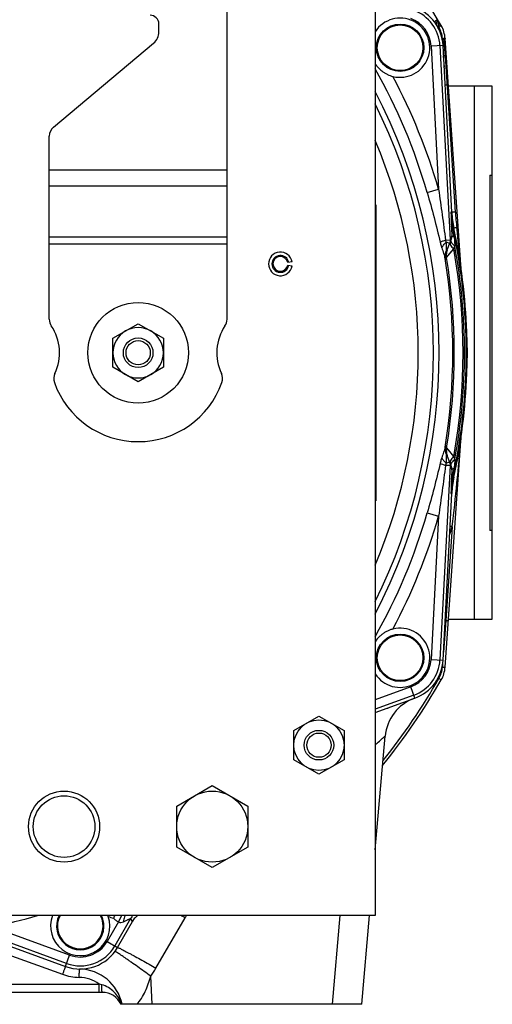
# Model space of a CAD drawing. Extents: x -3094 to 1181, y 8 to 2279.
# Tile 2 of 72: x -2835 to -2675, y 940 to 1272. Entities that reach past the tile are written whole.
import ezdxf

# ---------------------------------------------------------------- set-up
doc = ezdxf.new("R2010")
doc.units = 0
doc.header["$LTSCALE"] = 65.395
doc.layers.get('0').update_dxf_attribs({"linetype": 'CONTINUOUS'})

msp = doc.modelspace()

# ---------------------------------------------------------------- linework, layer by layer
at = {"color": 6, "linetype": 'CONTINUOUS'}
for p, q in [((-2714.59, 1349.7), (-2714.59, 969.7)), ((-2764.59, 1171), (-2764.59, 1277.7)), ((-2787.59, 1268.08), (-2787.59, 1270.7)), ((-2823.16, 1235.9), (-2789.38, 1264.25)), ((-2685.56, 1187.85), (-2691.01, 1265.87)), ((-2714.19, 1262.78), (-2714.19, 1262.7)), ((-2698.19, 1262.61), (-2698.19, 1262.7)), ((-2824.59, 1171), (-2824.59, 1232.83)), ((-2688.76, 1207.22), (-2688.76, 1207.23)), ((-2690.62, 1193.51), (-2688.99, 1197.99)), ((-2803.09, 1164.6), (-2794.59, 1169.51)), ((-2794.59, 1169.51), (-2786.09, 1164.6)), ((-2803.09, 1154.79), (-2803.09, 1164.6)), ((-2786.09, 1164.6), (-2786.09, 1154.79)), ((-2683.59, 1159.7), (-2683.47, 1159.7)), ((-2794.59, 1149.88), (-2803.09, 1154.79)), ((-2786.09, 1154.79), (-2794.59, 1149.88)), ((-2691.01, 1053.52), (-2685.56, 1131.58)), ((-2688.99, 1121.41), (-2690.62, 1125.88)), ((-2688.76, 1112.17), (-2688.76, 1112.17)), ((-2714.19, 1056.78), (-2714.19, 1056.7)), ((-2698.19, 1056.61), (-2698.19, 1056.7)), ((-2710.4, 1039.73), (-2710.42, 1039.5)), ((-2742.09, 1032.1), (-2733.59, 1037.01)), ((-2733.59, 1037.01), (-2725.09, 1032.1)), ((-2742.09, 1022.29), (-2742.09, 1032.1)), ((-2725.09, 1032.1), (-2725.09, 1022.29)), ((-2714.59, 991.85), (-2711.23, 1030.21)), ((-2733.59, 1017.38), (-2742.09, 1022.29)), ((-2725.09, 1022.29), (-2733.59, 1017.38)), ((-2781.59, 1006.63), (-2769.59, 1013.55)), ((-2769.59, 1013.55), (-2757.59, 1006.63)), ((-2781.59, 992.77), (-2781.59, 1006.63)), ((-2757.59, 1006.63), (-2757.59, 992.77)), ((-2769.59, 985.84), (-2781.59, 992.77)), ((-2757.59, 992.77), (-2769.59, 985.84)), ((-2714.59, 969.7), (-3054.59, 969.7)), ((-2796.52, 967.76), (-2796.58, 967.66)), ((-2719.15, 939.7), (-2716.53, 969.7)), ((-2822.13, 966.21), (-2822.13, 966.12)), ((-2806.13, 966.04), (-2806.13, 966.12)), ((-2806.7, 943.7), (-2962.39, 943.7)), ((-2719.15, 939.7), (-2800.38, 939.7))]:
    msp.add_line(p, q, dxfattribs=at)
at = {"color": 2, "linetype": 'CONTINUOUS'}
for p, q in [((-2693.61, 1271.88), (-2693.59, 1271.77)), ((-2693.43, 1271.87), (-2693.3, 1270)), ((-2692.32, 1270.15), (-2692.79, 1269.88)), ((-2688.76, 1207.23), (-2691.71, 1263.46)), ((-2691.25, 1256.17), (-2691.33, 1256.14)), ((-2714.39, 1209.7), (-2714.39, 1109.7)), ((-2688.46, 1201.67), (-2688.33, 1201.7)), ((-2742.65, 1190.39), (-2744.13, 1190.13)), ((-2744.13, 1189.26), (-2742.65, 1189)), ((-2683.47, 1159.7), (-2683.71, 1166.71)), ((-2683.71, 1152.68), (-2683.47, 1159.7)), ((-2688.33, 1117.7), (-2688.46, 1117.73)), ((-2691.71, 1055.94), (-2688.76, 1112.17)), ((-2714.59, 1038.21), (-2701.23, 1043.07)), ((-2801.58, 958.87), (-2796.05, 968.44)), ((-2801.26, 967.52), (-2800.06, 969.7)), ((-2837.54, 959.21), (-2819.09, 952.5)), ((-2814.48, 948.78), (-2814.42, 951.44)), ((-2814.44, 950.47), (-2814.43, 951.26)), ((-2814.42, 951.44), (-2814.42, 951.62)), ((-2814.42, 951.62), (-2814.42, 951.62)), ((-2814.45, 950.13), (-2814.44, 950.47))]:
    msp.add_line(p, q, dxfattribs=at)
at = {"color": 9, "linetype": 'CONTINUOUS'}
for p, q in [((-2691.71, 1263.46), (-2695.75, 1263.24)), ((-2692.76, 1263.4), (-2689.32, 1197.78)), ((-2691.86, 1264.88), (-2691.92, 1265.85)), ((-2695.75, 1263.24), (-2693.22, 1214.89)), ((-2691.25, 1256.17), (-2691.52, 1260.02)), ((-2687.55, 1207.21), (-2690.92, 1259.98)), ((-2681.09, 1069.7), (-2681.09, 1249.7)), ((-2824.59, 1221.43), (-2764.59, 1221.43)), ((-2764.59, 1215.93), (-2824.59, 1215.93)), ((-2697.06, 1213.78), (-2693.22, 1214.89)), ((-2688.76, 1207.22), (-2689.04, 1207.19)), ((-2688.33, 1201.7), (-2688.04, 1201.74)), ((-2824.59, 1198.86), (-2764.59, 1198.86)), ((-2690.85, 1197.7), (-2689.32, 1197.78)), ((-2689.49, 1196.6), (-2690.59, 1197)), ((-2688.76, 1199.32), (-2689.32, 1197.78)), ((-2764.59, 1196.36), (-2824.59, 1196.36)), ((-2690.54, 1191.84), (-2688.08, 1194.8)), ((-2689.51, 1193.08), (-2688.08, 1194.8)), ((-2690.52, 1191.86), (-2689.51, 1193.08)), ((-2685.55, 1187.74), (-2685.58, 1188.03)), ((-2685.63, 1130.72), (-2685.6, 1131.09)), ((-2685.6, 1131.09), (-2685.56, 1131.59)), ((-2690.54, 1127.56), (-2688.08, 1124.59)), ((-2690.47, 1127.47), (-2690.44, 1127.44)), ((-2690.3, 1127.27), (-2690.04, 1126.96)), ((-2689.32, 1121.61), (-2692.76, 1055.99)), ((-2689.32, 1121.61), (-2690.85, 1121.69)), ((-2689.49, 1122.79), (-2690.59, 1122.4)), ((-2689.32, 1121.61), (-2688.76, 1120.08)), ((-2688.04, 1117.66), (-2688.33, 1117.7)), ((-2689.04, 1112.21), (-2688.76, 1112.17)), ((-2697.06, 1105.61), (-2693.22, 1104.5)), ((-2693.22, 1104.5), (-2695.75, 1056.15)), ((-2688.61, 1100.92), (-2690.82, 1069.34)), ((-2690.82, 1069.34), (-2691.57, 1058.65)), ((-2691, 1069.43), (-2690.82, 1069.34)), ((-2695.75, 1056.15), (-2691.71, 1055.94)), ((-2691.86, 1054.51), (-2691.92, 1053.55)), ((-2692.32, 1049.24), (-2693.1, 1049.69)), ((-2702.61, 1046.88), (-2714.59, 1042.52)), ((-2701.59, 1044.06), (-2714.59, 1039.33)), ((-2701.23, 1043.07), (-2702.61, 1046.88)), ((-2801.26, 967.52), (-2805.08, 960.9)), ((-2797.15, 968.64), (-2802.49, 959.4)), ((-2797.15, 968.64), (-2796.58, 967.66)), ((-2796.48, 967.84), (-2796.58, 967.66)), ((-2788.59, 951.89), (-2778.77, 968.89)), ((-2726.54, 969.7), (-2729.16, 939.7)), ((-2818.73, 953.48), (-2852.38, 965.73)), ((-2817.71, 956.3), (-2843.88, 965.83)), ((-2805.08, 960.9), (-2801.58, 958.87)), ((-2838.56, 956.55), (-2820.12, 949.83)), ((-2819.09, 952.5), (-2817.71, 956.3)), ((-2789.86, 939.7), (-2790.35, 949.19)), ((-2961.35, 946.54), (-2807.73, 946.54)), ((-2807.73, 943.7), (-2807.73, 946.54))]:
    msp.add_line(p, q, dxfattribs=at)
at = {"color": 7, "linetype": 'CONTINUOUS'}
for p, q in [((-2675.09, 1249.7), (-2689.88, 1249.7)), ((-2675.09, 1069.7), (-2675.09, 1249.7)), ((-2675.89, 1219.7), (-2675.09, 1219.7)), ((-2675.89, 1219.7), (-2675.89, 1099.7)), ((-2675.09, 1099.7), (-2675.89, 1099.7)), ((-2689.88, 1069.7), (-2675.09, 1069.7))]:
    msp.add_line(p, q, dxfattribs=at)
at = {"color": 9, "linetype": 'CONTINUOUS'}
for points in [[(-2690.04, 1126.96), (-2689.6, 1126.42), (-2689.32, 1126.09)], [(-2689.32, 1126.09), (-2689.22, 1125.96), (-2688.76, 1125.41)], [(-2688.76, 1125.41), (-2688.63, 1125.26), (-2688.5, 1125.1), (-2688.37, 1124.94), (-2688.23, 1124.77)]]:
    msp.add_lwpolyline(points, dxfattribs=at)
at = {"color": 2, "linetype": 'CONTINUOUS'}
msp.add_lwpolyline([(-2814.43, 951.26), (-2814.42, 951.56), (-2814.42, 951.59)], dxfattribs=at)
for centre in [(-2706.19, 1262.7), (-2706.19, 1056.7)]:
    msp.add_circle(centre, 8, dxfattribs=at)
at = {"color": 9, "linetype": 'CONTINUOUS'}
for centre in [(-2706.19, 1262.7), (-2706.19, 1056.7)]:
    msp.add_circle(centre, 7.7, dxfattribs=at)
at = {"color": 6, "linetype": 'CONTINUOUS'}
for centre, radius in [((-2794.59, 1159.7), 17), ((-2794.59, 1159.7), 5), ((-2794.59, 1159.7), 4.1), ((-2733.59, 1027.2), 8.5), ((-2733.59, 1027.2), 5), ((-2733.59, 1027.2), 4.1), ((-2819.59, 999.7), 12), ((-2769.59, 999.7), 12), ((-2819.59, 999.7), 10.4)]:
    msp.add_circle(centre, radius, dxfattribs=at)
for centre, radius, start, end in [((-2884.59, 1159.7), 221.74, 29.8769, 39.943), ((-2790.59, 1270.7), 3, 0, 90), ((-2792.59, 1268.08), 5, 310, 360), ((-2689.31, 1270.28), 4, 184, 204.1861), ((-2820.59, 1232.83), 4, 130, 180), ((-2884.59, 1159.7), 184.5, 337.1362, 22.8638), ((-2884.59, 1159.7), 201, 12.0728, 12.0732), ((-2746.59, 1189.7), 4, 10, 350), ((-2746.59, 1189.7), 2.85, 10, 350), ((-2820.59, 1171), 4, 180, 214.4115), ((-2768.59, 1171), 4, 325.5885, 360), ((-2837.09, 1159.7), 16, 334.1774, 34.4115), ((-2794.59, 1159.7), 8.5, 120.0264, 179.9945), ((-2794.59, 1159.7), 8.5, 59.9791, 120.0222), ((-2794.59, 1159.7), 8.5, 0.0056, 59.9747), ((-2752.09, 1159.7), 16, 145.5885, 205.8226), ((-2884.59, 1159.7), 201, 358, 2), ((-2794.59, 1159.7), 8.5, 180.0055, 239.9746), ((-2794.59, 1159.7), 8.5, 300.0266, 359.9946), ((-2819.09, 1150.99), 4, 154.1774, 199.5766), ((-2794.59, 1159.7), 8.5, 239.9791, 300.0222), ((-2770.09, 1150.99), 4, 340.4234, 25.8226), ((-2794.59, 1159.7), 30, 199.5766, 340.4234), ((-2653.78, 1110.33), 35.03, 167.9339, 176.9929), ((-2884.59, 1159.7), 201, 347.9268, 347.9272), ((-2700.99, 1054.22), 10, 330.1231, 356), ((-2884.59, 1159.7), 221.74, 321.0736, 330.1231), ((-2696.29, 1028.91), 15, 110, 175), ((-2814.13, 966.12), 8, 153.4329, 153.4389), ((-2792.09, 965.2), 5.12, 149.3054, 150.0001), ((-2814.71, 936.63), 15, 11.814, 88.4924), ((-2806.7, 936.7), 7, 25.3769, 90)]:
    msp.add_arc(centre, radius, start, end, dxfattribs=at)
at = {"color": 9, "linetype": 'CONTINUOUS'}
for centre, radius, start, end in [((-2706.19, 1262.7), 13.45, 3, 70), ((-2706.19, 1262.7), 10.45, 3, 70), ((-2736.26, 1245.34), 49.91, 30.7433, 30.9705), ((-2736.77, 1245.04), 50.51, 29.4596, 30.7412), ((-2700.91, 1265.22), 9.01, 4.0058, 29.876), ((-2811.84, 1252.05), 121.18, 3.7512, 6.0933), ((-2884.59, 1159.7), 195.17, 16.0878, 29.4189), ((-2884.59, 1159.7), 199.17, 16.0878, 27.9334), ((-2884.59, 1159.7), 191.54, 332.5715, 27.4285), ((-2687.84, 1235.77), 14.53, 102.1044, 102.5689), ((-2884.59, 1159.7), 189.64, 333.7003, 26.2997), ((-2203.87, 1220.21), 485.34, 181.5372, 182.1046), ((-2592.84, 1213.25), 94.9, 183.6447, 186.7986), ((-2163.61, 1222.18), 525.65, 182.1586, 182.4932), ((-3031.78, 1146.36), 347.75, 8.6637, 9.1524), ((-2884.59, 1159.7), 200.7, 347.9211, 12.0789), ((-3264.34, 1133.17), 581.36, 5.41478, 6.80064), ((-2685.62, 1192.66), 4.99, 168.9214, 189.5046), ((-2685.61, 1192.66), 5, 160.0281, 168.8882), ((-2884.59, 1159.7), 199.62, 349.872, 10.128), ((-2884.59, 1159.7), 200.12, 349.6304, 10.3696), ((-2884.59, 1159.7), 196.17, 350.6567, 9.3433), ((-2685.94, 1191.81), 4.98, 160.0036, 189.3104), ((-2884.59, 1159.7), 196.69, 350.5952, 9.4048), ((-3668.55, 1213.97), 986.44, 353.41961, 355.15866), ((-2685.94, 1127.58), 4.98, 170.6896, 199.9964), ((-2685.62, 1126.73), 4.99, 170.4954, 191.0859), ((-2685.61, 1126.74), 5, 191.119, 199.9719), ((-3049.85, 1175.87), 366.03, 350.8598, 351.324), ((-2263.69, 1101.28), 425.49, 177.4675, 177.8808), ((-2193.79, 1098.87), 495.43, 177.9011, 178.457), ((-2884.59, 1159.7), 195.17, 330.5811, 343.9122), ((-2884.59, 1159.7), 199.17, 332.0666, 343.9122), ((-2884.96, 1159.87), 205.01, 342.4573, 343.2904), ((-2763.78, 849.2), 262.7, 73.3727, 73.5391), ((-2706.19, 1056.7), 10.45, 290, 357), ((-2706.19, 1056.7), 13.45, 290, 357), ((-2700.91, 1054.18), 9.01, 330.124, 355.9954), ((-2884.59, 1159.7), 220.84, 321.4242, 330.1231), ((-2705.55, 1039.07), 4.89, 172.2028, 174.9977), ((-2884.59, 1159.7), 198.1, 281.8591, 286.4339), ((-2814.13, 966.12), 7.7, 152.3125, 27.6875), ((-2797.09, 988.7), 20.78, 248.6142, 253.6948), ((-2792.82, 966.14), 5, 134.6383, 149.9585), ((-3024.1, 543.46), 491.1, 60.0297, 60.2182), ((-2761.45, 958.9), 20, 147.2992, 150.0014), ((-2814.13, 966.12), 10.45, 250, 330), ((-2814.13, 966.12), 13.45, 250, 330), ((-2815.63, 955.22), 11.87, 2.655, 3.6424), ((-2814.15, 966.66), 29.52, 323.7189, 329.9976), ((-2814.71, 936.78), 12, 54.3985, 88.877), ((-2830.72, 866.06), 83.7, 73.4685, 74.0556), ((-2809.69, 936.7), 9.97, 17.4968, 17.8785)]:
    msp.add_arc(centre, radius, start, end, dxfattribs=at)
at = {"color": 2, "linetype": 'CONTINUOUS'}
for centre, radius, start, end in [((-2706.19, 1262.7), 14.5, 3, 70), ((-2706.19, 1262.7), 10, 255.9091, 147.1842), ((-2696.78, 1269.98), 3.69, 30.9383, 36.3187), ((-2694.43, 1271.8), 1, 4, 30.5194), ((-2700.99, 1265.17), 10, 4, 29.8769), ((-2715.13, 1310.7), 46.53, 297.8191, 298.0345), ((-2739.14, 1355.68), 97.52, 298.0682, 298.378), ((-2744.18, 1259.27), 53.14, 6.0962, 7.143), ((-2655.61, 1208.7), 33.46, 182.5875, 192.0789), ((-2653.81, 1209.06), 35, 183, 192.0728), ((-2884.59, 1159.7), 201, 2, 12.0728), ((-2688.04, 1197.69), 0.997, 160.6651, 168.0108), ((-2692.67, 1199.33), 3.91, 339.9998, 340.4771), ((-2695.75, 1198.62), 8.51, 339.5583, 340.0897), ((-2746.59, 1189.7), 2.5, 10, 180), ((-2746.58, 1189.7), 2.51, 180.0123, 189.9877), ((-2746.59, 1189.7), 2.5, 190.0001, 349.9999), ((-2884.59, 1159.7), 201, 347.9272, 358), ((-2695.75, 1120.78), 8.51, 19.9103, 20.4417), ((-2688.04, 1121.7), 0.997, 192.0479, 199.3354), ((-2692.67, 1120.07), 3.91, 19.5229, 20.0002), ((-2655.6, 1110.69), 33.48, 167.9228, 177.4108), ((-2653.81, 1110.34), 35, 167.9272, 177), ((-2706.19, 1056.7), 10, 212.8325, 104.0909), ((-2706.19, 1056.7), 14.5, 290, 357), ((-2814.13, 966.12), 10, 159.0374, 18.8155), ((-2814.13, 966.12), 8, 153.4389, 26.5662), ((-2814.13, 966.12), 10, 18.8167, 20.9588), ((-2726.67, 924.36), 88.24, 149.504, 149.7935), ((-2904.94, 1029.45), 118.7, 329.4605, 329.775), ((-2814.13, 966.12), 14.5, 250, 330), ((-2814.13, 966.28), 17.5, 249.9998, 268.8782)]:
    msp.add_arc(centre, radius, start, end, dxfattribs=at)
at = {"color": 6, "linetype": 'CONTINUOUS'}
msp.add_ellipse((-2653.79, 1209.06), major_axis=(34.72, 4.59), ratio=0.999387, start_param=3.062438, end_param=3.220699, dxfattribs=at)
at = {"color": 9, "linetype": 'CONTINUOUS'}
for points, knots in [([(-2694.5, 1271.28), (-2694.53, 1271.31), (-2694.5, 1271.39), (-2694.44, 1271.48), (-2694.33, 1271.64), (-2694.11, 1271.87), (-2693.91, 1272.06), (-2693.8, 1272.17)], [0, 0, 0, 0, 0.09274, 0.176757, 0.289069, 0.597246, 1, 1, 1, 1]), ([(-2693.75, 1270.15), (-2693.82, 1270.26), (-2693.92, 1270.52), (-2693.93, 1270.95), (-2693.83, 1271.42), (-2693.69, 1271.72), (-2693.61, 1271.88)], [0, 0, 0, 0, 0.213207, 0.446426, 0.708703, 1, 1, 1, 1]), ([(-2691.92, 1265.85), (-2691.81, 1265.86), (-2691.65, 1265.87), (-2691.49, 1265.87), (-2691.46, 1265.88)], [0, 0, 0, 0, 0.7583, 1, 1, 1, 1]), ([(-2690.92, 1259.98), (-2691.01, 1259.98), (-2691.16, 1259.98), (-2691.33, 1259.98), (-2691.43, 1259.99), (-2691.48, 1260), (-2691.51, 1260.01), (-2691.53, 1260.02), (-2691.53, 1260.02)], [0, 0, 0, 0, 0.421466, 0.73739, 0.848578, 0.92806, 0.977209, 1, 1, 1, 1]), ([(-2690.29, 1250.08), (-2690.39, 1250.08), (-2690.53, 1250.08), (-2690.71, 1250.09), (-2690.81, 1250.09), (-2690.89, 1250.09), (-2690.96, 1250.1), (-2690.99, 1250.11), (-2691.01, 1250.12), (-2691.01, 1250.12)], [0, 0, 0, 0, 0.411347, 0.584595, 0.730293, 0.844766, 0.927324, 0.978289, 1, 1, 1, 1]), ([(-2689.91, 1250.08), (-2689.91, 1250.09), (-2689.92, 1250.09), (-2689.94, 1250.09), (-2689.97, 1250.09), (-2690.04, 1250.09), (-2690.14, 1250.09), (-2690.24, 1250.09), (-2690.29, 1250.08)], [0, 0, 0, 0, 0.019715, 0.070406, 0.153002, 0.266739, 0.581743, 1, 1, 1, 1]), ([(-2697.06, 1213.78), (-2696.26, 1211), (-2694.72, 1205.43), (-2693.32, 1199.82), (-2692.68, 1197)], [0, 0, 0, 0, 0.500854, 1, 1, 1, 1]), ([(-2693.22, 1214.89), (-2692.82, 1212.03), (-2692.01, 1206.3), (-2691.23, 1200.57), (-2690.85, 1197.7)], [0, 0, 0, 0, 0.500119, 1, 1, 1, 1]), ([(-2687.55, 1207.21), (-2687.71, 1207.21), (-2687.94, 1207.2), (-2688.23, 1207.2), (-2688.42, 1207.2), (-2688.56, 1207.2), (-2688.66, 1207.2), (-2688.73, 1207.21), (-2688.75, 1207.22), (-2688.76, 1207.22), (-2688.76, 1207.23)], [0, 0, 0, 0, 0.39616, 0.571742, 0.72273, 0.843008, 0.929457, 0.980653, 0.993783, 1, 1, 1, 1]), ([(-2688.46, 1201.67), (-2688.57, 1201.77), (-2688.76, 1201.98), (-2688.87, 1202.25), (-2688.89, 1202.38)], [0, 0, 0, 0, 0.537386, 1, 1, 1, 1]), ([(-2687.07, 1202.01), (-2687.2, 1201.98), (-2687.39, 1201.94), (-2687.62, 1201.88), (-2687.77, 1201.84), (-2687.88, 1201.8), (-2687.97, 1201.78), (-2688.01, 1201.76), (-2688.04, 1201.74), (-2688.04, 1201.74)], [0, 0, 0, 0, 0.399313, 0.573669, 0.723111, 0.842468, 0.928816, 0.980591, 1, 1, 1, 1]), ([(-2690.85, 1197.7), (-2691.21, 1197.59), (-2691.82, 1197.37), (-2692.43, 1197.12), (-2692.68, 1197)], [0, 0, 0, 0, 0.571938, 1, 1, 1, 1]), ([(-2692.68, 1197), (-2692.64, 1196.84), (-2692.49, 1196.21), (-2692.3, 1195.59), (-2692.15, 1195.14)], [0, 0, 0, 0, 0.253193, 1, 1, 1, 1]), ([(-2692.15, 1195.14), (-2692, 1195.48), (-2691.53, 1196.16), (-2690.93, 1196.72), (-2690.59, 1197)], [0, 0, 0, 0, 0.455188, 1, 1, 1, 1]), ([(-2690.59, 1197), (-2690.62, 1197.05), (-2690.72, 1197.28), (-2690.81, 1197.52), (-2690.85, 1197.7)], [0, 0, 0, 0, 0.242135, 1, 1, 1, 1]), ([(-2690.58, 1193.99), (-2690.53, 1194.46), (-2690.54, 1195.47), (-2690.58, 1196.47), (-2690.59, 1197)], [0, 0, 0, 0, 0.474907, 1, 1, 1, 1]), ([(-2688.76, 1199.32), (-2688.76, 1199.21), (-2688.77, 1198.77), (-2688.87, 1198.33), (-2688.98, 1198.02)], [0, 0, 0, 0, 0.252648, 1, 1, 1, 1]), ([(-2688, 1198.74), (-2688.1, 1198.78), (-2688.29, 1198.85), (-2688.57, 1199.01), (-2688.74, 1199.19), (-2688.76, 1199.32)], [0, 0, 0, 0, 0.336307, 0.612939, 1, 1, 1, 1]), ([(-2688, 1198.74), (-2687.96, 1198.49), (-2687.83, 1197.49), (-2687.75, 1196.47), (-2687.74, 1195.72)], [0, 0, 0, 0, 0.251178, 1, 1, 1, 1]), ([(-2692.15, 1195.14), (-2691.94, 1194.5), (-2691.61, 1193.59), (-2691.23, 1192.39), (-2691.08, 1191.82), (-2691.02, 1191.55)], [0, 0, 0, 0, 0.530613, 0.776008, 1, 1, 1, 1]), ([(-2691.02, 1191.55), (-2691.08, 1191.95), (-2691.07, 1192.81), (-2690.78, 1193.61), (-2690.58, 1193.99)], [0, 0, 0, 0, 0.492998, 1, 1, 1, 1]), ([(-2690.62, 1193.51), (-2690.63, 1193.48), (-2690.62, 1193.7), (-2690.61, 1193.78), (-2690.59, 1193.93), (-2690.58, 1193.99)], [0, 0, 0, 0, 0.238537, 0.585814, 1, 1, 1, 1]), ([(-2691.02, 1191.55), (-2691, 1191.46), (-2690.96, 1191.29), (-2690.94, 1191.18), (-2690.87, 1190.97), (-2690.85, 1191.01)], [0, 0, 0, 0, 0.460662, 0.791204, 1, 1, 1, 1]), ([(-2691.02, 1127.85), (-2691.08, 1127.57), (-2691.23, 1127), (-2691.61, 1125.81), (-2691.94, 1124.89), (-2692.15, 1124.26)], [0, 0, 0, 0, 0.223992, 0.469387, 1, 1, 1, 1]), ([(-2691.02, 1127.85), (-2691.08, 1127.44), (-2691.06, 1126.58), (-2690.78, 1125.78), (-2690.58, 1125.4)], [0, 0, 0, 0, 0.4938, 1, 1, 1, 1]), ([(-2690.85, 1128.39), (-2690.87, 1128.43), (-2690.94, 1128.22), (-2690.96, 1128.1), (-2691, 1127.93), (-2691.02, 1127.85)], [0, 0, 0, 0, 0.2088, 0.539337, 1, 1, 1, 1]), ([(-2692.15, 1124.26), (-2692.2, 1124.11), (-2692.4, 1123.49), (-2692.57, 1122.87), (-2692.68, 1122.39)], [0, 0, 0, 0, 0.245978, 1, 1, 1, 1]), ([(-2692.15, 1124.26), (-2692, 1123.92), (-2691.53, 1123.24), (-2690.93, 1122.67), (-2690.59, 1122.4)], [0, 0, 0, 0, 0.455189, 1, 1, 1, 1]), ([(-2690.62, 1125.88), (-2690.63, 1125.92), (-2690.62, 1125.7), (-2690.61, 1125.61), (-2690.59, 1125.47), (-2690.58, 1125.4)], [0, 0, 0, 0, 0.238537, 0.585814, 1, 1, 1, 1]), ([(-2690.59, 1122.4), (-2690.58, 1122.94), (-2690.54, 1123.94), (-2690.53, 1124.94), (-2690.58, 1125.4)], [0, 0, 0, 0, 0.538871, 1, 1, 1, 1]), ([(-2692.68, 1122.39), (-2693.32, 1119.58), (-2694.72, 1113.97), (-2696.26, 1108.4), (-2697.06, 1105.61)], [0, 0, 0, 0, 0.499145, 1, 1, 1, 1]), ([(-2690.85, 1121.69), (-2691.23, 1118.83), (-2692.01, 1113.1), (-2692.82, 1107.37), (-2693.22, 1104.5)], [0, 0, 0, 0, 0.499879, 1, 1, 1, 1]), ([(-2692.68, 1122.39), (-2692.43, 1122.27), (-2691.82, 1122.02), (-2691.21, 1121.81), (-2690.85, 1121.69)], [0, 0, 0, 0, 0.428062, 1, 1, 1, 1]), ([(-2690.85, 1121.69), (-2690.84, 1121.75), (-2690.77, 1122), (-2690.67, 1122.23), (-2690.59, 1122.4)], [0, 0, 0, 0, 0.256575, 1, 1, 1, 1]), ([(-2688.98, 1121.37), (-2688.87, 1121.07), (-2688.77, 1120.63), (-2688.76, 1120.19), (-2688.76, 1120.08)], [0, 0, 0, 0, 0.747352, 1, 1, 1, 1]), ([(-2688, 1120.66), (-2688.11, 1120.62), (-2688.3, 1120.54), (-2688.58, 1120.38), (-2688.74, 1120.2), (-2688.76, 1120.08)], [0, 0, 0, 0, 0.342098, 0.619076, 1, 1, 1, 1]), ([(-2687.74, 1123.68), (-2687.75, 1123.42), (-2687.78, 1122.41), (-2687.89, 1121.41), (-2688, 1120.66)], [0, 0, 0, 0, 0.249145, 1, 1, 1, 1]), ([(-2688.89, 1117.01), (-2688.87, 1117.14), (-2688.76, 1117.41), (-2688.57, 1117.63), (-2688.46, 1117.73)], [0, 0, 0, 0, 0.462614, 1, 1, 1, 1]), ([(-2690.82, 1069.34), (-2690.7, 1069.33), (-2690.53, 1069.32), (-2690.31, 1069.31), (-2690.18, 1069.31), (-2690.07, 1069.3), (-2690, 1069.3), (-2689.95, 1069.3), (-2689.93, 1069.31), (-2689.92, 1069.31), (-2689.91, 1069.31), (-2689.91, 1069.31)], [0, 0, 0, 0, 0.388433, 0.560844, 0.710741, 0.833048, 0.923647, 0.956077, 0.979583, 0.994058, 1, 1, 1, 1]), ([(-2691.92, 1053.54), (-2691.81, 1053.54), (-2691.64, 1053.53), (-2691.43, 1053.52), (-2691.29, 1053.51), (-2691.17, 1053.51), (-2691.09, 1053.51), (-2691.04, 1053.52), (-2691.02, 1053.52), (-2691.01, 1053.52), (-2691.01, 1053.52)], [0, 0, 0, 0, 0.375222, 0.553029, 0.710187, 0.83694, 0.928127, 0.981163, 0.994325, 1, 1, 1, 1]), ([(-2714.59, 1027.27), (-2714.13, 1027.71), (-2713.47, 1028.32), (-2712.65, 1029.06), (-2712.22, 1029.45), (-2711.93, 1029.7), (-2711.75, 1029.86), (-2711.59, 1029.98), (-2711.47, 1030.09), (-2711.38, 1030.15), (-2711.32, 1030.19), (-2711.29, 1030.21), (-2711.27, 1030.22), (-2711.25, 1030.23), (-2711.23, 1030.23), (-2711.23, 1030.22), (-2711.23, 1030.21)], [0, 0, 0, 0, 0.423474, 0.598095, 0.744003, 0.805356, 0.858558, 0.903354, 0.939552, 0.966974, 0.977361, 0.985542, 0.991551, 0.995485, 0.997746, 1, 1, 1, 1]), ([(-2801.26, 967.52), (-2801.12, 967.46), (-2800.83, 967.35), (-2800.24, 967.32), (-2799.8, 967.46), (-2799.54, 967.59)], [0, 0, 0, 0, 0.25595, 0.507885, 1, 1, 1, 1]), ([(-2799.03, 969.7), (-2799.09, 969.54), (-2799.33, 968.85), (-2799.48, 968.14), (-2799.54, 967.59)], [0, 0, 0, 0, 0.238796, 1, 1, 1, 1]), ([(-2799.54, 967.59), (-2799.38, 967.67), (-2799.07, 967.82), (-2798.62, 968.03), (-2798.22, 968.22), (-2797.86, 968.38), (-2797.58, 968.51), (-2797.38, 968.59), (-2797.26, 968.63), (-2797.2, 968.64), (-2797.17, 968.65), (-2797.15, 968.65), (-2797.15, 968.64)], [0, 0, 0, 0, 0.204991, 0.395195, 0.566846, 0.715626, 0.837095, 0.926872, 0.958599, 0.981182, 0.994599, 1, 1, 1, 1]), ([(-2790.35, 949.19), (-2791.08, 949.72), (-2792.54, 950.79), (-2794.72, 952.36), (-2796.51, 953.63), (-2797.87, 954.59), (-2798.79, 955.22), (-2799.62, 955.79), (-2800.35, 956.29), (-2800.97, 956.7), (-2801.48, 957.03), (-2801.88, 957.28), (-2802.14, 957.42), (-2802.29, 957.5), (-2802.37, 957.53), (-2802.41, 957.55), (-2802.44, 957.55), (-2802.45, 957.54)], [0, 0, 0, 0, 0.183143, 0.369577, 0.548286, 0.630997, 0.707396, 0.776211, 0.83649, 0.887462, 0.928774, 0.96028, 0.982232, 0.989753, 0.995092, 0.998392, 1, 1, 1, 1]), ([(-2801.58, 958.87), (-2801.57, 958.88), (-2801.54, 958.88), (-2801.5, 958.87), (-2801.42, 958.85), (-2801.26, 958.79), (-2800.98, 958.68), (-2800.56, 958.48), (-2800.01, 958.21), (-2799.34, 957.87), (-2798.55, 957.45), (-2797.66, 956.98), (-2796.67, 956.44), (-2795.21, 955.65), (-2793.29, 954.57), (-2790.94, 953.25), (-2789.37, 952.34), (-2788.59, 951.89)], [0, 0, 0, 0, 0.001682, 0.005023, 0.010392, 0.017939, 0.039943, 0.071505, 0.112881, 0.16392, 0.224265, 0.293141, 0.369586, 0.452322, 0.630986, 0.81722, 1, 1, 1, 1]), ([(-2795.08, 939.7), (-2794.48, 940.31), (-2793.4, 941.71), (-2792.14, 944.05), (-2791.12, 946.57), (-2790.59, 948.31), (-2790.35, 949.19)], [0, 0, 0, 0, 0.240208, 0.490978, 0.745003, 1, 1, 1, 1]), ([(-2800.19, 939.76), (-2800.44, 940.52), (-2801.12, 942), (-2802.64, 943.91), (-2804.6, 945.41), (-2806.11, 946.07), (-2806.9, 946.3)], [0, 0, 0, 0, 0.246675, 0.495389, 0.746568, 1, 1, 1, 1]), ([(-2806.7, 943.7), (-2806.71, 943.7), (-2806.73, 943.71), (-2806.75, 943.77), (-2806.78, 943.91), (-2806.81, 944.14), (-2806.84, 944.47), (-2806.86, 944.87), (-2806.88, 945.32), (-2806.9, 945.81), (-2806.9, 946.14), (-2806.9, 946.3)], [0, 0, 0, 0, 0.00753, 0.021545, 0.075002, 0.165532, 0.290966, 0.446577, 0.623277, 0.810981, 1, 1, 1, 1])]:
    msp.add_open_spline(points, degree=3, knots=knots, dxfattribs=at)
at = {"color": 2, "linetype": 'CONTINUOUS'}
for points, knots in [([(-2693.59, 1271.77), (-2693.56, 1271.57), (-2693.49, 1271.19), (-2693.41, 1270.71), (-2693.36, 1270.39), (-2693.33, 1270.17), (-2693.32, 1270.11), (-2693.3, 1269.98), (-2693.3, 1270)], [0, 0, 0, 0, 0.340784, 0.653618, 0.79021, 0.903073, 0.978377, 1, 1, 1, 1]), ([(-2691.84, 1264.8), (-2691.81, 1264.81), (-2691.64, 1264.85), (-2691.48, 1264.88), (-2691.35, 1264.91)], [0, 0, 0, 0, 0.210278, 1, 1, 1, 1]), ([(-2691.46, 1265.88), (-2691.4, 1265.88), (-2691.31, 1265.88), (-2691.2, 1265.88), (-2691.14, 1265.88), (-2691.09, 1265.88), (-2691.05, 1265.88), (-2691.03, 1265.88), (-2691.01, 1265.87), (-2691.01, 1265.87)], [0, 0, 0, 0, 0.414631, 0.586075, 0.730146, 0.844713, 0.928174, 0.979597, 1, 1, 1, 1]), ([(-2714.59, 1257.27), (-2714.25, 1256.75), (-2713.47, 1255.76), (-2712.29, 1254.73), (-2711.24, 1254.05), (-2710.41, 1253.61), (-2709.53, 1253.26), (-2708.93, 1253.07), (-2708.62, 1253)], [0, 0, 0, 0, 0.251246, 0.499201, 0.623183, 0.747856, 0.873502, 1, 1, 1, 1]), ([(-2689.04, 1207.19), (-2689.02, 1206.73), (-2688.91, 1204.89), (-2688.69, 1203.05), (-2688.46, 1201.67)], [0, 0, 0, 0, 0.246012, 1, 1, 1, 1]), ([(-2689.3, 1197.13), (-2689.36, 1196.97), (-2689.39, 1196.57), (-2689.16, 1195.97), (-2688.71, 1195.36), (-2688.31, 1194.98), (-2688.08, 1194.8)], [0, 0, 0, 0, 0.185898, 0.409642, 0.683539, 1, 1, 1, 1]), ([(-2687.74, 1195.72), (-2687.96, 1195.89), (-2688.34, 1196.23), (-2688.78, 1196.8), (-2689.03, 1197.36), (-2689.05, 1197.74), (-2689.01, 1197.9)], [0, 0, 0, 0, 0.311753, 0.585031, 0.811914, 1, 1, 1, 1]), ([(-2688.08, 1124.59), (-2688.31, 1124.41), (-2688.71, 1124.04), (-2689.16, 1123.42), (-2689.39, 1122.82), (-2689.36, 1122.42), (-2689.3, 1122.26)], [0, 0, 0, 0, 0.316461, 0.590358, 0.814102, 1, 1, 1, 1]), ([(-2689.01, 1121.5), (-2689.05, 1121.66), (-2689.03, 1122.04), (-2688.78, 1122.6), (-2688.34, 1123.16), (-2687.96, 1123.51), (-2687.74, 1123.68)], [0, 0, 0, 0, 0.188061, 0.414918, 0.688204, 1, 1, 1, 1]), ([(-2688.46, 1117.73), (-2688.54, 1117.26), (-2688.81, 1115.43), (-2688.98, 1113.59), (-2689.04, 1112.21)], [0, 0, 0, 0, 0.253642, 1, 1, 1, 1]), ([(-2711.19, 1065.36), (-2711.53, 1065.16), (-2712.19, 1064.73), (-2713.39, 1063.71), (-2714.16, 1062.78), (-2714.59, 1062.12)], [0, 0, 0, 0, 0.248651, 0.497348, 1, 1, 1, 1]), ([(-2708.62, 1066.4), (-2708.85, 1066.34), (-2709.41, 1066.18), (-2710.27, 1065.85), (-2710.89, 1065.53), (-2711.19, 1065.36)], [0, 0, 0, 0, 0.251931, 0.627605, 1, 1, 1, 1]), ([(-2802.92, 968.75), (-2802.68, 968.51), (-2802.15, 968.06), (-2801.56, 967.69), (-2801.26, 967.52)], [0, 0, 0, 0, 0.499983, 1, 1, 1, 1]), ([(-2819.09, 952.5), (-2819.09, 952.5), (-2819.1, 952.49), (-2819.11, 952.48), (-2819.13, 952.44), (-2819.15, 952.38), (-2819.19, 952.29), (-2819.23, 952.18), (-2819.29, 952.05), (-2819.35, 951.9), (-2819.44, 951.65), (-2819.57, 951.31), (-2819.74, 950.85), (-2819.93, 950.35), (-2820.05, 950.01), (-2820.12, 949.83)], [0, 0, 0, 0, 0.001488, 0.005159, 0.019473, 0.043066, 0.075753, 0.117247, 0.167176, 0.225093, 0.290475, 0.441213, 0.61396, 0.802482, 1, 1, 1, 1])]:
    msp.add_open_spline(points, degree=3, knots=knots, dxfattribs=at)
at = {"color": 9, "linetype": 'CONTINUOUS'}
for points in [[(-2689.32, 1197.78), (-2689.3, 1197.38), (-2689.36, 1196.97), (-2689.49, 1196.6)], [(-2690.85, 1191.01), (-2690.74, 1191.28), (-2690.65, 1191.56), (-2690.54, 1191.84)], [(-2690.54, 1127.56), (-2690.65, 1127.83), (-2690.74, 1128.11), (-2690.85, 1128.39)], [(-2689.49, 1122.79), (-2689.36, 1122.42), (-2689.3, 1122.01), (-2689.32, 1121.61)]]:
    msp.add_open_spline(points, degree=3, dxfattribs=at)
at = {"color": 2, "linetype": 'CONTINUOUS'}
for points in [[(-2688.08, 1194.8), (-2687.98, 1195.08), (-2687.87, 1195.36), (-2687.77, 1195.64)], [(-2687.77, 1123.75), (-2687.87, 1124.03), (-2687.98, 1124.31), (-2688.08, 1124.59)]]:
    msp.add_open_spline(points, degree=3, dxfattribs=at)
at = {"color": 6, "linetype": 'CONTINUOUS'}
msp.add_open_spline([(-2794.5, 969.7), (-2794.92, 969.48), (-2795.68, 968.93), (-2796.26, 968.2), (-2796.49, 967.81)], degree=3, knots=[0, 0, 0, 0, 0.510626, 1, 1, 1, 1], dxfattribs=at)

doc.saveas('drawing.dxf')
